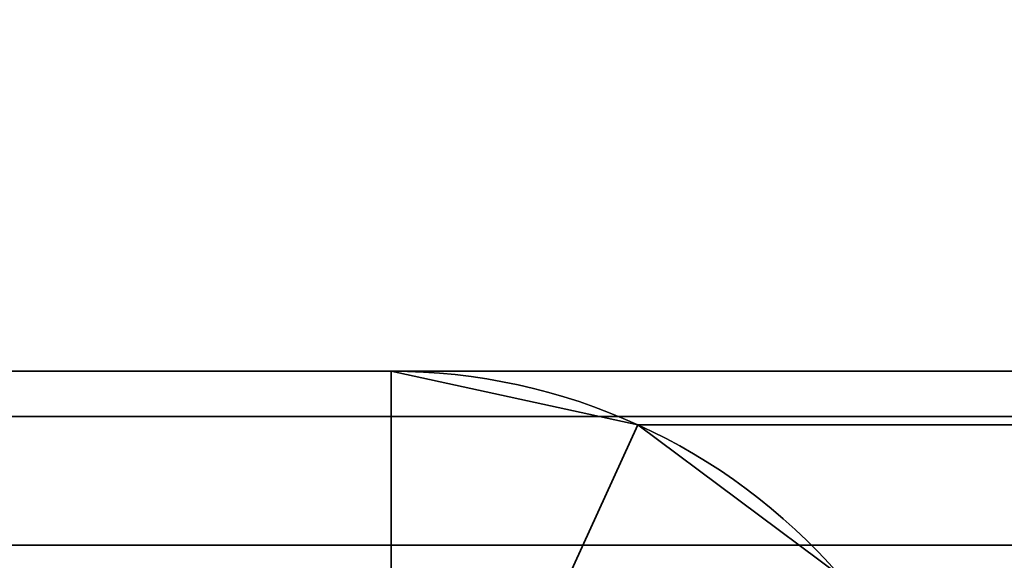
# Model space of a CAD drawing. Header units: millimetres. Extents: x -587 to 3688, y -115 to 120.
# Tile 102 of 256: x -404.61 to -399.5, y 16.02 to 18.82. Entities that reach past the tile are written whole.
import ezdxf

# ---------------------------------------------------------------- set-up
doc = ezdxf.new("R2010")
doc.units = ezdxf.units.MM
doc.layers.add('151', color=7, linetype='Continuous', true_color=0xffffff)

# ---------------------------------------------------------------- blocks, each defined once
blk = doc.blocks.new('UG_SURFACE_001')
at = {"layer": '151', "color": 252, "linetype": 'Continuous', "lineweight": 35}
for points in [[(587.5, -40, 2198), (587.5, 110, 2198), (-587.5, 110, 2198), (-587.5, -40, 2198)], [(-437.5, -40, 2048.0001), (-437.5, 110, 2048.0001), (437.5, 110, 2048.0001), (437.5, -40, 2048.0001)]]:
    blk.add_3dface(points, dxfattribs=at)
blk = doc.blocks.new('UG_SURFACE_011')
at = {"layer": '151', "color": 252, "linetype": 'Continuous', "lineweight": 35}
for points in [[(-410.92, 17, 2019.4199), (-402.6802, 17, 2011.1802), (-402.6802, 17, -7), (-410.92, 17, -7)], [(-410.92, 15.5, 2019.4199), (-402.6802, 15.5, 2011.1802), (-402.6802, 17, 2011.1802), (-410.92, 17, 2019.4199)], [(-410.92, 17, -7), (-402.6802, 17, -7), (-402.6802, 15.5, -7), (-410.92, 15.5, -7)], [(-401.403, 16.7227, 2009.903), (-401.403, 16.7227, -7), (-402.6802, 17, -7), (-402.6802, 17, 2011.1802)], [(-402.6802, 15.5, 2011.1802), (-402.025, 15.3577, 2010.525), (-401.403, 16.7227, 2009.903), (-402.6802, 17, 2011.1802)], [(-402.6802, 17, -7), (-401.403, 16.7227, -7), (-402.025, 15.3577, -7), (-402.6802, 15.5, -7)], [(-400.3557, 15.9407, 2008.8558), (-401.403, 16.7227, 2009.903), (-402.025, 15.3577, 2010.525), (-401.4878, 14.9566, 2009.9878)], [(-401.403, 16.7227, -7), (-400.3557, 15.9407, -7), (-401.4878, 14.9566, -7), (-402.025, 15.3577, -7)], [(-400.3557, 15.9407, 2008.8558), (-400.3557, 15.9407, -7), (-401.403, 16.7227, -7), (-401.403, 16.7227, 2009.903)]]:
    blk.add_3dface(points, dxfattribs=at)
blk = doc.blocks.new('UG_SURFACE_012')
at = {"layer": '151', "color": 252, "linetype": 'Continuous', "lineweight": 35}
for points in [[(-410.92, 17, 2019.4199), (-402.6802, 17, 2011.1802), (-402.6802, 17, -7), (-410.92, 17, -7)], [(-410.92, 15.5, 2019.4199), (-402.6802, 15.5, 2011.1802), (-402.6802, 17, 2011.1802), (-410.92, 17, 2019.4199)], [(-410.92, 17, -7), (-402.6802, 17, -7), (-402.6802, 15.5, -7), (-410.92, 15.5, -7)], [(-401.403, 16.7227, 2009.903), (-401.403, 16.7227, -7), (-402.6802, 17, -7), (-402.6802, 17, 2011.1802)], [(-402.6802, 15.5, 2011.1802), (-402.025, 15.3577, 2010.525), (-401.403, 16.7227, 2009.903), (-402.6802, 17, 2011.1802)], [(-402.6802, 17, -7), (-401.403, 16.7227, -7), (-402.025, 15.3577, -7), (-402.6802, 15.5, -7)], [(-400.3557, 15.9407, 2008.8558), (-401.403, 16.7227, 2009.903), (-402.025, 15.3577, 2010.525), (-401.4878, 14.9566, 2009.9878)], [(-401.403, 16.7227, -7), (-400.3557, 15.9407, -7), (-401.4878, 14.9566, -7), (-402.025, 15.3577, -7)], [(-400.3557, 15.9407, 2008.8558), (-400.3557, 15.9407, -7), (-401.403, 16.7227, -7), (-401.403, 16.7227, 2009.903)]]:
    blk.add_3dface(points, dxfattribs=at)
blk = doc.blocks.new('UG_SURFACE_015')
at = {"layer": '151', "color": 252, "linetype": 'Continuous', "lineweight": 35}
for points in [[(410.92, 17, 2019.4199), (-410.92, 17, 2019.4199), (-412.0987, 16.7655, 2020.5986), (412.0987, 16.7655, 2020.5986)], [(-410.92, 17, 2019.4199), (410.92, 17, 2019.4199), (402.6802, 17, 2011.1802), (-402.6802, 17, 2011.1802)], [(-410.92, 17, 2019.4199), (-402.6802, 17, 2011.1802), (-402.6802, 15.5, 2011.1802), (-410.92, 15.5, 2019.4199)], [(401.403, 16.7227, 2009.903), (-401.403, 16.7227, 2009.903), (-402.6802, 17, 2011.1802), (402.6802, 17, 2011.1802)], [(-402.6802, 17, 2011.1802), (-401.403, 16.7227, 2009.903), (-402.025, 15.3577, 2010.525), (-402.6802, 15.5, 2011.1802)], [(412.0987, 16.7655, 2020.5986), (-412.0987, 16.7655, 2020.5986), (-413.0979, 16.0979, 2021.5979), (413.0979, 16.0979, 2021.5979)], [(-401.4878, 14.9566, 2009.9878), (-402.025, 15.3577, 2010.525), (-401.403, 16.7227, 2009.903), (-400.3557, 15.9407, 2008.8558)], [(400.3557, 15.9407, 2008.8558), (-400.3557, 15.9407, 2008.8558), (-401.403, 16.7227, 2009.903), (401.403, 16.7227, 2009.903)], [(413.0979, 16.0979, 2021.5979), (-413.0979, 16.0979, 2021.5979), (-413.7655, 15.0987, 2022.2654), (413.7655, 15.0987, 2022.2654)]]:
    blk.add_3dface(points, dxfattribs=at)

msp = doc.modelspace()

# ---------------------------------------------------------------- linework, layer by layer
at = {"layer": '151', "color": 252, "linetype": 'Continuous', "lineweight": -3, "true_color": 0x939598}
for p, q in [((-410.92, 17, 2019.42), (-402.6802, 17, 2011.1802)), ((-402.6802, 17, -7), (-410.92, 17, -7)), ((-410.92, 17, 2019.42), (-402.6802, 17, 2011.1802)), ((410.92, 17, 2019.42), (-410.92, 17, 2019.42)), ((-402.6802, 17, -7), (-410.92, 17, -7)), ((-410.92, 17, 2019.42), (-402.6802, 17, 2011.1802)), ((-402.6802, 17, 2011.1802), (-402.6802, 17, -7)), ((-402.6802, 17, 2011.1802), (-402.6802, 17, -7)), ((402.6802, 17, 2011.1802), (-402.6802, 17, 2011.1802))]:
    msp.add_line(p, q, dxfattribs=at)
msp.add_arc((-402.6802, 13.92, -7), 3.08, 352, 90, dxfattribs=at)
msp.add_arc((-402.6802, 13.92, -7), 3.08, 352, 90, dxfattribs=at)
at = {"layer": '151', "color": 252, "linetype": 'Continuous', "lineweight": -3, "true_color": 0x939598, "extrusion": (-0.707107, -6.12323e-17, -0.707107)}
msp.add_ellipse((-402.6802, 13.92, 2011.1802), major_axis=(-3.08, 0, 3.08), ratio=0.707107, start_param=1.570796, end_param=3.281219, dxfattribs=at)
msp.add_ellipse((-402.6802, 13.92, 2011.1802), major_axis=(-3.08, 0, 3.08), ratio=0.707107, start_param=1.570796, end_param=3.281219, dxfattribs=at)
msp.add_ellipse((-402.6802, 13.92, 2011.1802), major_axis=(-3.08, 0, 3.08), ratio=0.707107, start_param=1.570796, end_param=3.281219, dxfattribs=at)

# ---------------------------------------------------------------- block references
at = {"layer": '151', "color": 252, "linetype": 'Continuous', "lineweight": -3, "true_color": 0x939598}
for name in ['UG_SURFACE_011', 'UG_SURFACE_012', 'UG_SURFACE_015', 'UG_SURFACE_001']:
    msp.add_blockref(name, (0, 0), dxfattribs=at)

doc.saveas('drawing.dxf')
